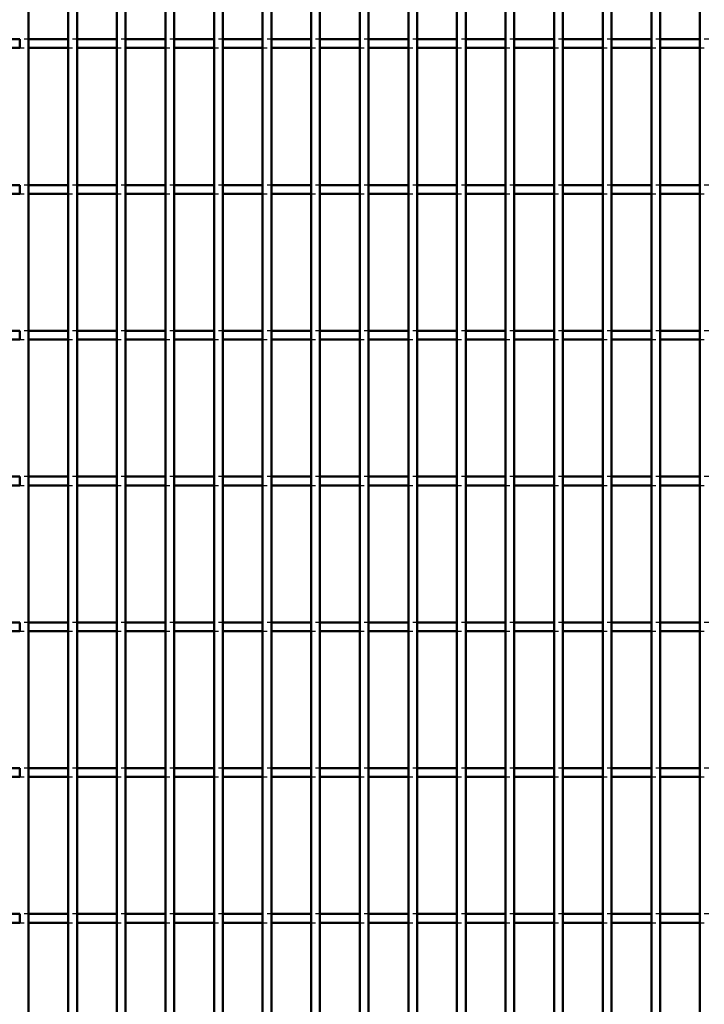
# Model space of a CAD drawing. Header units: millimetres. Extents: x -796 to 511, y -500 to 878.
# Tile 21 of 27: x 138 to 294, y -53 to 172. Entities that reach past the tile are written whole.
import ezdxf

# ---------------------------------------------------------------- set-up
doc = ezdxf.new("R2010")
doc.units = ezdxf.units.MM
doc.linetypes.add('Dashed', pattern=[2, 1, -1])
doc.layers.add('AM_0', color=7, linetype='Continuous', lineweight=50)
doc.layers.add('AM_9', color=6, linetype='Dashed', lineweight=25)

# ---------------------------------------------------------------- blocks, each defined once
blk = doc.blocks.new('55_go7hmatt4ciybssyu8exoeewg________0_in_LPP230331121190010003500_4')
at = {"layer": 'AM_0'}
blk.add_line((139.875, -498), (139.875, 498), dxfattribs=at)
blk = doc.blocks.new('56_essa93tqm6zsfllxys7f0oskl________0_in_LPP230331121190010003500_4')
at = {"layer": 'AM_0'}
for p, q in [((148.985, -498), (148.985, 498)), ((150.985, -498), (150.985, 498))]:
    blk.add_line(p, q, dxfattribs=at)
blk = doc.blocks.new('57_nwlxg0gx73rs09yao20xsfdxu________0_in_LPP230331121190010003500_4')
at = {"layer": 'AM_0'}
for p, q in [((160.095, -498), (160.095, 498)), ((162.095, -498), (162.095, 498))]:
    blk.add_line(p, q, dxfattribs=at)
blk = doc.blocks.new('58_1jbzujjnm4jaxuampelwjowan________0_in_LPP230331121190010003500_4')
at = {"layer": 'AM_0'}
for p, q in [((171.205, -498), (171.205, 498)), ((173.205, -498), (173.205, 498))]:
    blk.add_line(p, q, dxfattribs=at)
blk = doc.blocks.new('59_qte4ybz5aq6pskr093ld6ilav________0_in_LPP230331121190010003500_4')
at = {"layer": 'AM_0'}
for p, q in [((182.315, -498), (182.315, 498)), ((184.315, -498), (184.315, 498))]:
    blk.add_line(p, q, dxfattribs=at)
blk = doc.blocks.new('60_z6anqi7oisj09jaw9zbhuaxar________0_in_LPP230331121190010003500_4')
at = {"layer": 'AM_0'}
for p, q in [((193.425, -498), (193.425, 498)), ((195.425, -498), (195.425, 498))]:
    blk.add_line(p, q, dxfattribs=at)
blk = doc.blocks.new('61_0ipaqpm5p0eivljz7fl3w2raa________0_in_LPP230331121190010003500_4')
at = {"layer": 'AM_0'}
for p, q in [((204.535, -498), (204.535, 498)), ((206.535, -498), (206.535, 498))]:
    blk.add_line(p, q, dxfattribs=at)
blk = doc.blocks.new('62_37t4gmfscw4c55yo5htp4x7kf________0_in_LPP230331121190010003500_4')
at = {"layer": 'AM_0'}
for p, q in [((215.645, -498), (215.645, 498)), ((217.645, -498), (217.645, 498))]:
    blk.add_line(p, q, dxfattribs=at)
blk = doc.blocks.new('63_9t3tpf37mt3cwu5a1gkvtc8wh________0_in_LPP230331121190010003500_4')
at = {"layer": 'AM_0'}
for p, q in [((226.755, -498), (226.755, 498)), ((228.755, -498), (228.755, 498))]:
    blk.add_line(p, q, dxfattribs=at)
blk = doc.blocks.new('64_2vf8wwbddydjdos0zbwp3di4f________0_in_LPP230331121190010003500_4')
at = {"layer": 'AM_0'}
for p, q in [((237.865, -498), (237.865, 498)), ((239.865, -498), (239.865, 498))]:
    blk.add_line(p, q, dxfattribs=at)
blk = doc.blocks.new('65_zgwu8g60iofbpovwmp3y9amka________0_in_LPP230331121190010003500_4')
at = {"layer": 'AM_0'}
for p, q in [((248.975, -498), (248.975, 498)), ((250.975, -498), (250.975, 498))]:
    blk.add_line(p, q, dxfattribs=at)
blk = doc.blocks.new('66_yiap2k5uh02vtwwt1agu4l5bc________0_in_LPP230331121190010003500_4')
at = {"layer": 'AM_0'}
for p, q in [((260.085, -498), (260.085, 498)), ((262.085, -498), (262.085, 498))]:
    blk.add_line(p, q, dxfattribs=at)
blk = doc.blocks.new('67_u8axlyn6ro02cmwo6qcgn4c0q________0_in_LPP230331121190010003500_4')
at = {"layer": 'AM_0'}
for p, q in [((271.195, -498), (271.195, 498)), ((273.195, -498), (273.195, 498))]:
    blk.add_line(p, q, dxfattribs=at)
blk = doc.blocks.new('68_lrxuliqgisy97b74y57tid2hj________0_in_LPP230331121190010003500_4')
at = {"layer": 'AM_0'}
for p, q in [((282.305, -498), (282.305, 498)), ((284.305, -498), (284.305, 498))]:
    blk.add_line(p, q, dxfattribs=at)
blk = doc.blocks.new('69_3yhtblfre09hs31s9fzbc9l5a________0_in_LPP230331121190010003500_4')
at = {"layer": 'AM_0'}
blk.add_line((293.415, -498), (293.415, 498), dxfattribs=at)
blk = doc.blocks.new('97_8v9e5a6rqysm1hbcr2p1nucxa________0_in_LPP230331121190010003500_4')
at = {"layer": 'AM_0'}
for p, q in [((137.875, -32.33), (128.765, -32.33)), ((137.875, -32.33), (137.875, -34.33)), ((148.985, -32.33), (139.875, -32.33)), ((139.875, -34.33), (139.875, -32.33)), ((148.985, -32.33), (148.985, -34.33)), ((160.095, -32.33), (150.985, -32.33)), ((150.985, -34.33), (150.985, -32.33)), ((160.095, -32.33), (160.095, -34.33)), ((171.205, -32.33), (162.095, -32.33)), ((162.095, -34.33), (162.095, -32.33)), ((171.205, -32.33), (171.205, -34.33)), ((182.315, -32.33), (173.205, -32.33)), ((173.205, -34.33), (173.205, -32.33)), ((182.315, -32.33), (182.315, -34.33)), ((193.425, -32.33), (184.315, -32.33)), ((184.315, -34.33), (184.315, -32.33)), ((193.425, -32.33), (193.425, -34.33)), ((204.535, -32.33), (195.425, -32.33)), ((195.425, -34.33), (195.425, -32.33)), ((204.535, -32.33), (204.535, -34.33)), ((215.645, -32.33), (206.535, -32.33)), ((206.535, -34.33), (206.535, -32.33)), ((215.645, -32.33), (215.645, -34.33)), ((226.755, -32.33), (217.645, -32.33)), ((217.645, -34.33), (217.645, -32.33)), ((226.755, -32.33), (226.755, -34.33)), ((237.865, -32.33), (228.755, -32.33)), ((228.755, -34.33), (228.755, -32.33)), ((237.865, -32.33), (237.865, -34.33)), ((248.975, -32.33), (239.865, -32.33)), ((239.865, -34.33), (239.865, -32.33)), ((248.975, -32.33), (248.975, -34.33)), ((260.085, -32.33), (250.975, -32.33)), ((250.975, -34.33), (250.975, -32.33)), ((260.085, -32.33), (260.085, -34.33)), ((271.195, -32.33), (262.085, -32.33)), ((262.085, -34.33), (262.085, -32.33)), ((271.195, -32.33), (271.195, -34.33)), ((282.305, -32.33), (273.195, -32.33)), ((273.195, -34.33), (273.195, -32.33)), ((282.305, -32.33), (282.305, -34.33)), ((293.415, -32.33), (284.305, -32.33)), ((284.305, -34.33), (284.305, -32.33)), ((293.415, -32.33), (293.415, -34.33)), ((137.875, -34.33), (128.765, -34.33)), ((148.985, -34.33), (139.875, -34.33)), ((160.095, -34.33), (150.985, -34.33)), ((171.205, -34.33), (162.095, -34.33)), ((182.315, -34.33), (173.205, -34.33)), ((193.425, -34.33), (184.315, -34.33)), ((204.535, -34.33), (195.425, -34.33)), ((215.645, -34.33), (206.535, -34.33)), ((226.755, -34.33), (217.645, -34.33)), ((237.865, -34.33), (228.755, -34.33)), ((248.975, -34.33), (239.865, -34.33)), ((260.085, -34.33), (250.975, -34.33)), ((271.195, -34.33), (262.085, -34.33)), ((282.305, -34.33), (273.195, -34.33)), ((293.415, -34.33), (284.305, -34.33))]:
    blk.add_line(p, q, dxfattribs=at)
at = {"layer": 'AM_9'}
for p, q in [((139.875, -32.33), (137.875, -32.33)), ((150.985, -32.33), (148.985, -32.33)), ((162.095, -32.33), (160.095, -32.33)), ((173.205, -32.33), (171.205, -32.33)), ((184.315, -32.33), (182.315, -32.33)), ((195.425, -32.33), (193.425, -32.33)), ((206.535, -32.33), (204.535, -32.33)), ((217.645, -32.33), (215.645, -32.33)), ((228.755, -32.33), (226.755, -32.33)), ((239.865, -32.33), (237.865, -32.33)), ((250.975, -32.33), (248.975, -32.33)), ((262.085, -32.33), (260.085, -32.33)), ((273.195, -32.33), (271.195, -32.33)), ((284.305, -32.33), (282.305, -32.33)), ((295.415, -32.33), (293.415, -32.33)), ((137.875, -34.33), (139.875, -34.33)), ((148.985, -34.33), (150.985, -34.33)), ((160.095, -34.33), (162.095, -34.33)), ((171.205, -34.33), (173.205, -34.33)), ((182.315, -34.33), (184.315, -34.33)), ((193.425, -34.33), (195.425, -34.33)), ((204.535, -34.33), (206.535, -34.33)), ((215.645, -34.33), (217.645, -34.33)), ((226.755, -34.33), (228.755, -34.33)), ((237.865, -34.33), (239.865, -34.33)), ((248.975, -34.33), (250.975, -34.33)), ((260.085, -34.33), (262.085, -34.33)), ((271.195, -34.33), (273.195, -34.33)), ((282.305, -34.33), (284.305, -34.33)), ((293.415, -34.33), (295.415, -34.33))]:
    blk.add_line(p, q, dxfattribs=at)
blk = doc.blocks.new('98_oerd1m1mnq84fhvra7a3erwqi________0_in_LPP230331121190010003500_4')
at = {"layer": 'AM_0'}
for p, q in [((137.875, 1), (128.765, 1)), ((137.875, 1), (137.875, -1)), ((148.985, 1), (139.875, 1)), ((139.875, -1), (139.875, 1)), ((148.985, 1), (148.985, -1)), ((160.095, 1), (150.985, 1)), ((150.985, -1), (150.985, 1)), ((160.095, 1), (160.095, -1)), ((171.205, 1), (162.095, 1)), ((162.095, -1), (162.095, 1)), ((171.205, 1), (171.205, -1)), ((182.315, 1), (173.205, 1)), ((173.205, -1), (173.205, 1)), ((182.315, 1), (182.315, -1)), ((193.425, 1), (184.315, 1)), ((184.315, -1), (184.315, 1)), ((193.425, 1), (193.425, -1)), ((204.535, 1), (195.425, 1)), ((195.425, -1), (195.425, 1)), ((204.535, 1), (204.535, -1)), ((215.645, 1), (206.535, 1)), ((206.535, -1), (206.535, 1)), ((215.645, 1), (215.645, -1)), ((226.755, 1), (217.645, 1)), ((217.645, -1), (217.645, 1)), ((226.755, 1), (226.755, -1)), ((237.865, 1), (228.755, 1)), ((228.755, -1), (228.755, 1)), ((237.865, 1), (237.865, -1)), ((248.975, 1), (239.865, 1)), ((239.865, -1), (239.865, 1)), ((248.975, 1), (248.975, -1)), ((260.085, 1), (250.975, 1)), ((250.975, -1), (250.975, 1)), ((260.085, 1), (260.085, -1)), ((271.195, 1), (262.085, 1)), ((262.085, -1), (262.085, 1)), ((271.195, 1), (271.195, -1)), ((282.305, 1), (273.195, 1)), ((273.195, -1), (273.195, 1)), ((282.305, 1), (282.305, -1)), ((293.415, 1), (284.305, 1)), ((284.305, -1), (284.305, 1)), ((293.415, 1), (293.415, -1)), ((137.875, -1), (128.765, -1)), ((148.985, -1), (139.875, -1)), ((160.095, -1), (150.985, -1)), ((171.205, -1), (162.095, -1)), ((182.315, -1), (173.205, -1)), ((193.425, -1), (184.315, -1)), ((204.535, -1), (195.425, -1)), ((215.645, -1), (206.535, -1)), ((226.755, -1), (217.645, -1)), ((237.865, -1), (228.755, -1)), ((248.975, -1), (239.865, -1)), ((260.085, -1), (250.975, -1)), ((271.195, -1), (262.085, -1)), ((282.305, -1), (273.195, -1)), ((293.415, -1), (284.305, -1))]:
    blk.add_line(p, q, dxfattribs=at)
at = {"layer": 'AM_9'}
for p, q in [((139.875, 1), (137.875, 1)), ((150.985, 1), (148.985, 1)), ((162.095, 1), (160.095, 1)), ((173.205, 1), (171.205, 1)), ((184.315, 1), (182.315, 1)), ((195.425, 1), (193.425, 1)), ((206.535, 1), (204.535, 1)), ((217.645, 1), (215.645, 1)), ((228.755, 1), (226.755, 1)), ((239.865, 1), (237.865, 1)), ((250.975, 1), (248.975, 1)), ((262.085, 1), (260.085, 1)), ((273.195, 1), (271.195, 1)), ((284.305, 1), (282.305, 1)), ((295.415, 1), (293.415, 1)), ((137.875, -1), (139.875, -1)), ((148.985, -1), (150.985, -1)), ((160.095, -1), (162.095, -1)), ((171.205, -1), (173.205, -1)), ((182.315, -1), (184.315, -1)), ((193.425, -1), (195.425, -1)), ((204.535, -1), (206.535, -1)), ((215.645, -1), (217.645, -1)), ((226.755, -1), (228.755, -1)), ((237.865, -1), (239.865, -1)), ((248.975, -1), (250.975, -1)), ((260.085, -1), (262.085, -1)), ((271.195, -1), (273.195, -1)), ((282.305, -1), (284.305, -1)), ((293.415, -1), (295.415, -1))]:
    blk.add_line(p, q, dxfattribs=at)
blk = doc.blocks.new('99_s5ig0xapdwkzotjearod8x5aa________0_in_LPP230331121190010003500_4')
at = {"layer": 'AM_0'}
for p, q in [((137.875, 34.33), (128.765, 34.33)), ((137.875, 34.33), (137.875, 32.33)), ((148.985, 34.33), (139.875, 34.33)), ((139.875, 32.33), (139.875, 34.33)), ((148.985, 34.33), (148.985, 32.33)), ((160.095, 34.33), (150.985, 34.33)), ((150.985, 32.33), (150.985, 34.33)), ((160.095, 34.33), (160.095, 32.33)), ((171.205, 34.33), (162.095, 34.33)), ((162.095, 32.33), (162.095, 34.33)), ((171.205, 34.33), (171.205, 32.33)), ((182.315, 34.33), (173.205, 34.33)), ((173.205, 32.33), (173.205, 34.33)), ((182.315, 34.33), (182.315, 32.33)), ((193.425, 34.33), (184.315, 34.33)), ((184.315, 32.33), (184.315, 34.33)), ((193.425, 34.33), (193.425, 32.33)), ((204.535, 34.33), (195.425, 34.33)), ((195.425, 32.33), (195.425, 34.33)), ((204.535, 34.33), (204.535, 32.33)), ((215.645, 34.33), (206.535, 34.33)), ((206.535, 32.33), (206.535, 34.33)), ((215.645, 34.33), (215.645, 32.33)), ((226.755, 34.33), (217.645, 34.33)), ((217.645, 32.33), (217.645, 34.33)), ((226.755, 34.33), (226.755, 32.33)), ((237.865, 34.33), (228.755, 34.33)), ((228.755, 32.33), (228.755, 34.33)), ((237.865, 34.33), (237.865, 32.33)), ((248.975, 34.33), (239.865, 34.33)), ((239.865, 32.33), (239.865, 34.33)), ((248.975, 34.33), (248.975, 32.33)), ((260.085, 34.33), (250.975, 34.33)), ((250.975, 32.33), (250.975, 34.33)), ((260.085, 34.33), (260.085, 32.33)), ((271.195, 34.33), (262.085, 34.33)), ((262.085, 32.33), (262.085, 34.33)), ((271.195, 34.33), (271.195, 32.33)), ((282.305, 34.33), (273.195, 34.33)), ((273.195, 32.33), (273.195, 34.33)), ((282.305, 34.33), (282.305, 32.33)), ((293.415, 34.33), (284.305, 34.33)), ((284.305, 32.33), (284.305, 34.33)), ((293.415, 34.33), (293.415, 32.33)), ((137.875, 32.33), (128.765, 32.33)), ((148.985, 32.33), (139.875, 32.33)), ((160.095, 32.33), (150.985, 32.33)), ((171.205, 32.33), (162.095, 32.33)), ((182.315, 32.33), (173.205, 32.33)), ((193.425, 32.33), (184.315, 32.33)), ((204.535, 32.33), (195.425, 32.33)), ((215.645, 32.33), (206.535, 32.33)), ((226.755, 32.33), (217.645, 32.33)), ((237.865, 32.33), (228.755, 32.33)), ((248.975, 32.33), (239.865, 32.33)), ((260.085, 32.33), (250.975, 32.33)), ((271.195, 32.33), (262.085, 32.33)), ((282.305, 32.33), (273.195, 32.33)), ((293.415, 32.33), (284.305, 32.33))]:
    blk.add_line(p, q, dxfattribs=at)
at = {"layer": 'AM_9'}
for p, q in [((139.875, 34.33), (137.875, 34.33)), ((150.985, 34.33), (148.985, 34.33)), ((162.095, 34.33), (160.095, 34.33)), ((173.205, 34.33), (171.205, 34.33)), ((184.315, 34.33), (182.315, 34.33)), ((195.425, 34.33), (193.425, 34.33)), ((206.535, 34.33), (204.535, 34.33)), ((217.645, 34.33), (215.645, 34.33)), ((228.755, 34.33), (226.755, 34.33)), ((239.865, 34.33), (237.865, 34.33)), ((250.975, 34.33), (248.975, 34.33)), ((262.085, 34.33), (260.085, 34.33)), ((273.195, 34.33), (271.195, 34.33)), ((284.305, 34.33), (282.305, 34.33)), ((295.415, 34.33), (293.415, 34.33)), ((137.875, 32.33), (139.875, 32.33)), ((148.985, 32.33), (150.985, 32.33)), ((160.095, 32.33), (162.095, 32.33)), ((171.205, 32.33), (173.205, 32.33)), ((182.315, 32.33), (184.315, 32.33)), ((193.425, 32.33), (195.425, 32.33)), ((204.535, 32.33), (206.535, 32.33)), ((215.645, 32.33), (217.645, 32.33)), ((226.755, 32.33), (228.755, 32.33)), ((237.865, 32.33), (239.865, 32.33)), ((248.975, 32.33), (250.975, 32.33)), ((260.085, 32.33), (262.085, 32.33)), ((271.195, 32.33), (273.195, 32.33)), ((282.305, 32.33), (284.305, 32.33)), ((293.415, 32.33), (295.415, 32.33))]:
    blk.add_line(p, q, dxfattribs=at)
blk = doc.blocks.new('100_mrebhb6bawigi732wwdzc4xxc________0_in_LPP230331121190010003500_4')
at = {"layer": 'AM_0'}
for p, q in [((137.875, 67.66), (128.765, 67.66)), ((137.875, 67.66), (137.875, 65.66)), ((148.985, 67.66), (139.875, 67.66)), ((139.875, 65.66), (139.875, 67.66)), ((148.985, 67.66), (148.985, 65.66)), ((160.095, 67.66), (150.985, 67.66)), ((150.985, 65.66), (150.985, 67.66)), ((160.095, 67.66), (160.095, 65.66)), ((171.205, 67.66), (162.095, 67.66)), ((162.095, 65.66), (162.095, 67.66)), ((171.205, 67.66), (171.205, 65.66)), ((182.315, 67.66), (173.205, 67.66)), ((173.205, 65.66), (173.205, 67.66)), ((182.315, 67.66), (182.315, 65.66)), ((193.425, 67.66), (184.315, 67.66)), ((184.315, 65.66), (184.315, 67.66)), ((193.425, 67.66), (193.425, 65.66)), ((204.535, 67.66), (195.425, 67.66)), ((195.425, 65.66), (195.425, 67.66)), ((204.535, 67.66), (204.535, 65.66)), ((215.645, 67.66), (206.535, 67.66)), ((206.535, 65.66), (206.535, 67.66)), ((215.645, 67.66), (215.645, 65.66)), ((226.755, 67.66), (217.645, 67.66)), ((217.645, 65.66), (217.645, 67.66)), ((226.755, 67.66), (226.755, 65.66)), ((237.865, 67.66), (228.755, 67.66)), ((228.755, 65.66), (228.755, 67.66)), ((237.865, 67.66), (237.865, 65.66)), ((248.975, 67.66), (239.865, 67.66)), ((239.865, 65.66), (239.865, 67.66)), ((248.975, 67.66), (248.975, 65.66)), ((260.085, 67.66), (250.975, 67.66)), ((250.975, 65.66), (250.975, 67.66)), ((260.085, 67.66), (260.085, 65.66)), ((271.195, 67.66), (262.085, 67.66)), ((262.085, 65.66), (262.085, 67.66)), ((271.195, 67.66), (271.195, 65.66)), ((282.305, 67.66), (273.195, 67.66)), ((273.195, 65.66), (273.195, 67.66)), ((282.305, 67.66), (282.305, 65.66)), ((293.415, 67.66), (284.305, 67.66)), ((284.305, 65.66), (284.305, 67.66)), ((293.415, 67.66), (293.415, 65.66)), ((137.875, 65.66), (128.765, 65.66)), ((148.985, 65.66), (139.875, 65.66)), ((160.095, 65.66), (150.985, 65.66)), ((171.205, 65.66), (162.095, 65.66)), ((182.315, 65.66), (173.205, 65.66)), ((193.425, 65.66), (184.315, 65.66)), ((204.535, 65.66), (195.425, 65.66)), ((215.645, 65.66), (206.535, 65.66)), ((226.755, 65.66), (217.645, 65.66)), ((237.865, 65.66), (228.755, 65.66)), ((248.975, 65.66), (239.865, 65.66)), ((260.085, 65.66), (250.975, 65.66)), ((271.195, 65.66), (262.085, 65.66)), ((282.305, 65.66), (273.195, 65.66)), ((293.415, 65.66), (284.305, 65.66))]:
    blk.add_line(p, q, dxfattribs=at)
at = {"layer": 'AM_9'}
for p, q in [((139.875, 67.66), (137.875, 67.66)), ((150.985, 67.66), (148.985, 67.66)), ((162.095, 67.66), (160.095, 67.66)), ((173.205, 67.66), (171.205, 67.66)), ((184.315, 67.66), (182.315, 67.66)), ((195.425, 67.66), (193.425, 67.66)), ((206.535, 67.66), (204.535, 67.66)), ((217.645, 67.66), (215.645, 67.66)), ((228.755, 67.66), (226.755, 67.66)), ((239.865, 67.66), (237.865, 67.66)), ((250.975, 67.66), (248.975, 67.66)), ((262.085, 67.66), (260.085, 67.66)), ((273.195, 67.66), (271.195, 67.66)), ((284.305, 67.66), (282.305, 67.66)), ((295.415, 67.66), (293.415, 67.66)), ((137.875, 65.66), (139.875, 65.66)), ((148.985, 65.66), (150.985, 65.66)), ((160.095, 65.66), (162.095, 65.66)), ((171.205, 65.66), (173.205, 65.66)), ((182.315, 65.66), (184.315, 65.66)), ((193.425, 65.66), (195.425, 65.66)), ((204.535, 65.66), (206.535, 65.66)), ((215.645, 65.66), (217.645, 65.66)), ((226.755, 65.66), (228.755, 65.66)), ((237.865, 65.66), (239.865, 65.66)), ((248.975, 65.66), (250.975, 65.66)), ((260.085, 65.66), (262.085, 65.66)), ((271.195, 65.66), (273.195, 65.66)), ((282.305, 65.66), (284.305, 65.66)), ((293.415, 65.66), (295.415, 65.66))]:
    blk.add_line(p, q, dxfattribs=at)
blk = doc.blocks.new('101_j0ty2rlvi0tbxwp66nbbivpwh________0_in_LPP230331121190010003500_4')
at = {"layer": 'AM_0'}
for p, q in [((137.875, 100.99), (128.765, 100.99)), ((137.875, 100.99), (137.875, 98.99)), ((148.985, 100.99), (139.875, 100.99)), ((139.875, 98.99), (139.875, 100.99)), ((148.985, 100.99), (148.985, 98.99)), ((160.095, 100.99), (150.985, 100.99)), ((150.985, 98.99), (150.985, 100.99)), ((160.095, 100.99), (160.095, 98.99)), ((171.205, 100.99), (162.095, 100.99)), ((162.095, 98.99), (162.095, 100.99)), ((171.205, 100.99), (171.205, 98.99)), ((182.315, 100.99), (173.205, 100.99)), ((173.205, 98.99), (173.205, 100.99)), ((182.315, 100.99), (182.315, 98.99)), ((193.425, 100.99), (184.315, 100.99)), ((184.315, 98.99), (184.315, 100.99)), ((193.425, 100.99), (193.425, 98.99)), ((204.535, 100.99), (195.425, 100.99)), ((195.425, 98.99), (195.425, 100.99)), ((204.535, 100.99), (204.535, 98.99)), ((215.645, 100.99), (206.535, 100.99)), ((206.535, 98.99), (206.535, 100.99)), ((215.645, 100.99), (215.645, 98.99)), ((226.755, 100.99), (217.645, 100.99)), ((217.645, 98.99), (217.645, 100.99)), ((226.755, 100.99), (226.755, 98.99)), ((237.865, 100.99), (228.755, 100.99)), ((228.755, 98.99), (228.755, 100.99)), ((237.865, 100.99), (237.865, 98.99)), ((248.975, 100.99), (239.865, 100.99)), ((239.865, 98.99), (239.865, 100.99)), ((248.975, 100.99), (248.975, 98.99)), ((260.085, 100.99), (250.975, 100.99)), ((250.975, 98.99), (250.975, 100.99)), ((260.085, 100.99), (260.085, 98.99)), ((271.195, 100.99), (262.085, 100.99)), ((262.085, 98.99), (262.085, 100.99)), ((271.195, 100.99), (271.195, 98.99)), ((282.305, 100.99), (273.195, 100.99)), ((273.195, 98.99), (273.195, 100.99)), ((282.305, 100.99), (282.305, 98.99)), ((293.415, 100.99), (284.305, 100.99)), ((284.305, 98.99), (284.305, 100.99)), ((293.415, 100.99), (293.415, 98.99)), ((137.875, 98.99), (128.765, 98.99)), ((148.985, 98.99), (139.875, 98.99)), ((160.095, 98.99), (150.985, 98.99)), ((171.205, 98.99), (162.095, 98.99)), ((182.315, 98.99), (173.205, 98.99)), ((193.425, 98.99), (184.315, 98.99)), ((204.535, 98.99), (195.425, 98.99)), ((215.645, 98.99), (206.535, 98.99)), ((226.755, 98.99), (217.645, 98.99)), ((237.865, 98.99), (228.755, 98.99)), ((248.975, 98.99), (239.865, 98.99)), ((260.085, 98.99), (250.975, 98.99)), ((271.195, 98.99), (262.085, 98.99)), ((282.305, 98.99), (273.195, 98.99)), ((293.415, 98.99), (284.305, 98.99))]:
    blk.add_line(p, q, dxfattribs=at)
at = {"layer": 'AM_9'}
for p, q in [((139.875, 100.99), (137.875, 100.99)), ((150.985, 100.99), (148.985, 100.99)), ((162.095, 100.99), (160.095, 100.99)), ((173.205, 100.99), (171.205, 100.99)), ((184.315, 100.99), (182.315, 100.99)), ((195.425, 100.99), (193.425, 100.99)), ((206.535, 100.99), (204.535, 100.99)), ((217.645, 100.99), (215.645, 100.99)), ((228.755, 100.99), (226.755, 100.99)), ((239.865, 100.99), (237.865, 100.99)), ((250.975, 100.99), (248.975, 100.99)), ((262.085, 100.99), (260.085, 100.99)), ((273.195, 100.99), (271.195, 100.99)), ((284.305, 100.99), (282.305, 100.99)), ((295.415, 100.99), (293.415, 100.99)), ((137.875, 98.99), (139.875, 98.99)), ((148.985, 98.99), (150.985, 98.99)), ((160.095, 98.99), (162.095, 98.99)), ((171.205, 98.99), (173.205, 98.99)), ((182.315, 98.99), (184.315, 98.99)), ((193.425, 98.99), (195.425, 98.99)), ((204.535, 98.99), (206.535, 98.99)), ((215.645, 98.99), (217.645, 98.99)), ((226.755, 98.99), (228.755, 98.99)), ((237.865, 98.99), (239.865, 98.99)), ((248.975, 98.99), (250.975, 98.99)), ((260.085, 98.99), (262.085, 98.99)), ((271.195, 98.99), (273.195, 98.99)), ((282.305, 98.99), (284.305, 98.99)), ((293.415, 98.99), (295.415, 98.99))]:
    blk.add_line(p, q, dxfattribs=at)
blk = doc.blocks.new('102_c3m2pbfm53o8plcc3yyb80b0c________0_in_LPP230331121190010003500_4')
at = {"layer": 'AM_0'}
for p, q in [((137.875, 134.32), (128.765, 134.32)), ((137.875, 134.32), (137.875, 132.32)), ((148.985, 134.32), (139.875, 134.32)), ((139.875, 132.32), (139.875, 134.32)), ((148.985, 134.32), (148.985, 132.32)), ((160.095, 134.32), (150.985, 134.32)), ((150.985, 132.32), (150.985, 134.32)), ((160.095, 134.32), (160.095, 132.32)), ((171.205, 134.32), (162.095, 134.32)), ((162.095, 132.32), (162.095, 134.32)), ((171.205, 134.32), (171.205, 132.32)), ((182.315, 134.32), (173.205, 134.32)), ((173.205, 132.32), (173.205, 134.32)), ((182.315, 134.32), (182.315, 132.32)), ((193.425, 134.32), (184.315, 134.32)), ((184.315, 132.32), (184.315, 134.32)), ((193.425, 134.32), (193.425, 132.32)), ((204.535, 134.32), (195.425, 134.32)), ((195.425, 132.32), (195.425, 134.32)), ((204.535, 134.32), (204.535, 132.32)), ((215.645, 134.32), (206.535, 134.32)), ((206.535, 132.32), (206.535, 134.32)), ((215.645, 134.32), (215.645, 132.32)), ((226.755, 134.32), (217.645, 134.32)), ((217.645, 132.32), (217.645, 134.32)), ((226.755, 134.32), (226.755, 132.32)), ((237.865, 134.32), (228.755, 134.32)), ((228.755, 132.32), (228.755, 134.32)), ((237.865, 134.32), (237.865, 132.32)), ((248.975, 134.32), (239.865, 134.32)), ((239.865, 132.32), (239.865, 134.32)), ((248.975, 134.32), (248.975, 132.32)), ((260.085, 134.32), (250.975, 134.32)), ((250.975, 132.32), (250.975, 134.32)), ((260.085, 134.32), (260.085, 132.32)), ((271.195, 134.32), (262.085, 134.32)), ((262.085, 132.32), (262.085, 134.32)), ((271.195, 134.32), (271.195, 132.32)), ((282.305, 134.32), (273.195, 134.32)), ((273.195, 132.32), (273.195, 134.32)), ((282.305, 134.32), (282.305, 132.32)), ((293.415, 134.32), (284.305, 134.32)), ((284.305, 132.32), (284.305, 134.32)), ((293.415, 134.32), (293.415, 132.32)), ((137.875, 132.32), (128.765, 132.32)), ((148.985, 132.32), (139.875, 132.32)), ((160.095, 132.32), (150.985, 132.32)), ((171.205, 132.32), (162.095, 132.32)), ((182.315, 132.32), (173.205, 132.32)), ((193.425, 132.32), (184.315, 132.32)), ((204.535, 132.32), (195.425, 132.32)), ((215.645, 132.32), (206.535, 132.32)), ((226.755, 132.32), (217.645, 132.32)), ((237.865, 132.32), (228.755, 132.32)), ((248.975, 132.32), (239.865, 132.32)), ((260.085, 132.32), (250.975, 132.32)), ((271.195, 132.32), (262.085, 132.32)), ((282.305, 132.32), (273.195, 132.32)), ((293.415, 132.32), (284.305, 132.32))]:
    blk.add_line(p, q, dxfattribs=at)
at = {"layer": 'AM_9'}
for p, q in [((139.875, 134.32), (137.875, 134.32)), ((150.985, 134.32), (148.985, 134.32)), ((162.095, 134.32), (160.095, 134.32)), ((173.205, 134.32), (171.205, 134.32)), ((184.315, 134.32), (182.315, 134.32)), ((195.425, 134.32), (193.425, 134.32)), ((206.535, 134.32), (204.535, 134.32)), ((217.645, 134.32), (215.645, 134.32)), ((228.755, 134.32), (226.755, 134.32)), ((239.865, 134.32), (237.865, 134.32)), ((250.975, 134.32), (248.975, 134.32)), ((262.085, 134.32), (260.085, 134.32)), ((273.195, 134.32), (271.195, 134.32)), ((284.305, 134.32), (282.305, 134.32)), ((295.415, 134.32), (293.415, 134.32)), ((137.875, 132.32), (139.875, 132.32)), ((148.985, 132.32), (150.985, 132.32)), ((160.095, 132.32), (162.095, 132.32)), ((171.205, 132.32), (173.205, 132.32)), ((182.315, 132.32), (184.315, 132.32)), ((193.425, 132.32), (195.425, 132.32)), ((204.535, 132.32), (206.535, 132.32)), ((215.645, 132.32), (217.645, 132.32)), ((226.755, 132.32), (228.755, 132.32)), ((237.865, 132.32), (239.865, 132.32)), ((248.975, 132.32), (250.975, 132.32)), ((260.085, 132.32), (262.085, 132.32)), ((271.195, 132.32), (273.195, 132.32)), ((282.305, 132.32), (284.305, 132.32)), ((293.415, 132.32), (295.415, 132.32))]:
    blk.add_line(p, q, dxfattribs=at)
blk = doc.blocks.new('103_goq4odu3gfi2p10g404daxjfk________0_in_LPP230331121190010003500_4')
at = {"layer": 'AM_0'}
for p, q in [((137.875, 167.65), (128.765, 167.65)), ((137.875, 167.65), (137.875, 165.65)), ((148.985, 167.65), (139.875, 167.65)), ((139.875, 165.65), (139.875, 167.65)), ((148.985, 167.65), (148.985, 165.65)), ((160.095, 167.65), (150.985, 167.65)), ((150.985, 165.65), (150.985, 167.65)), ((160.095, 167.65), (160.095, 165.65)), ((171.205, 167.65), (162.095, 167.65)), ((162.095, 165.65), (162.095, 167.65)), ((171.205, 167.65), (171.205, 165.65)), ((182.315, 167.65), (173.205, 167.65)), ((173.205, 165.65), (173.205, 167.65)), ((182.315, 167.65), (182.315, 165.65)), ((193.425, 167.65), (184.315, 167.65)), ((184.315, 165.65), (184.315, 167.65)), ((193.425, 167.65), (193.425, 165.65)), ((204.535, 167.65), (195.425, 167.65)), ((195.425, 165.65), (195.425, 167.65)), ((204.535, 167.65), (204.535, 165.65)), ((215.645, 167.65), (206.535, 167.65)), ((206.535, 165.65), (206.535, 167.65)), ((215.645, 167.65), (215.645, 165.65)), ((226.755, 167.65), (217.645, 167.65)), ((217.645, 165.65), (217.645, 167.65)), ((226.755, 167.65), (226.755, 165.65)), ((237.865, 167.65), (228.755, 167.65)), ((228.755, 165.65), (228.755, 167.65)), ((237.865, 167.65), (237.865, 165.65)), ((248.975, 167.65), (239.865, 167.65)), ((239.865, 165.65), (239.865, 167.65)), ((248.975, 167.65), (248.975, 165.65)), ((260.085, 167.65), (250.975, 167.65)), ((250.975, 165.65), (250.975, 167.65)), ((260.085, 167.65), (260.085, 165.65)), ((271.195, 167.65), (262.085, 167.65)), ((262.085, 165.65), (262.085, 167.65)), ((271.195, 167.65), (271.195, 165.65)), ((282.305, 167.65), (273.195, 167.65)), ((273.195, 165.65), (273.195, 167.65)), ((282.305, 167.65), (282.305, 165.65)), ((293.415, 167.65), (284.305, 167.65)), ((284.305, 165.65), (284.305, 167.65)), ((293.415, 167.65), (293.415, 165.65)), ((137.875, 165.65), (128.765, 165.65)), ((148.985, 165.65), (139.875, 165.65)), ((160.095, 165.65), (150.985, 165.65)), ((171.205, 165.65), (162.095, 165.65)), ((182.315, 165.65), (173.205, 165.65)), ((193.425, 165.65), (184.315, 165.65)), ((204.535, 165.65), (195.425, 165.65)), ((215.645, 165.65), (206.535, 165.65)), ((226.755, 165.65), (217.645, 165.65)), ((237.865, 165.65), (228.755, 165.65)), ((248.975, 165.65), (239.865, 165.65)), ((260.085, 165.65), (250.975, 165.65)), ((271.195, 165.65), (262.085, 165.65)), ((282.305, 165.65), (273.195, 165.65)), ((293.415, 165.65), (284.305, 165.65))]:
    blk.add_line(p, q, dxfattribs=at)
at = {"layer": 'AM_9'}
for p, q in [((139.875, 167.65), (137.875, 167.65)), ((150.985, 167.65), (148.985, 167.65)), ((162.095, 167.65), (160.095, 167.65)), ((173.205, 167.65), (171.205, 167.65)), ((184.315, 167.65), (182.315, 167.65)), ((195.425, 167.65), (193.425, 167.65)), ((206.535, 167.65), (204.535, 167.65)), ((217.645, 167.65), (215.645, 167.65)), ((228.755, 167.65), (226.755, 167.65)), ((239.865, 167.65), (237.865, 167.65)), ((250.975, 167.65), (248.975, 167.65)), ((262.085, 167.65), (260.085, 167.65)), ((273.195, 167.65), (271.195, 167.65)), ((284.305, 167.65), (282.305, 167.65)), ((295.415, 167.65), (293.415, 167.65)), ((137.875, 165.65), (139.875, 165.65)), ((148.985, 165.65), (150.985, 165.65)), ((160.095, 165.65), (162.095, 165.65)), ((171.205, 165.65), (173.205, 165.65)), ((182.315, 165.65), (184.315, 165.65)), ((193.425, 165.65), (195.425, 165.65)), ((204.535, 165.65), (206.535, 165.65)), ((215.645, 165.65), (217.645, 165.65)), ((226.755, 165.65), (228.755, 165.65)), ((237.865, 165.65), (239.865, 165.65)), ((248.975, 165.65), (250.975, 165.65)), ((260.085, 165.65), (262.085, 165.65)), ((271.195, 165.65), (273.195, 165.65)), ((282.305, 165.65), (284.305, 165.65)), ((293.415, 165.65), (295.415, 165.65))]:
    blk.add_line(p, q, dxfattribs=at)

msp = doc.modelspace()

# ---------------------------------------------------------------- block references
for name in ['55_go7hmatt4ciybssyu8exoeewg________0_in_LPP230331121190010003500_4', '56_essa93tqm6zsfllxys7f0oskl________0_in_LPP230331121190010003500_4', '57_nwlxg0gx73rs09yao20xsfdxu________0_in_LPP230331121190010003500_4', '58_1jbzujjnm4jaxuampelwjowan________0_in_LPP230331121190010003500_4', '59_qte4ybz5aq6pskr093ld6ilav________0_in_LPP230331121190010003500_4', '60_z6anqi7oisj09jaw9zbhuaxar________0_in_LPP230331121190010003500_4', '61_0ipaqpm5p0eivljz7fl3w2raa________0_in_LPP230331121190010003500_4', '62_37t4gmfscw4c55yo5htp4x7kf________0_in_LPP230331121190010003500_4', '63_9t3tpf37mt3cwu5a1gkvtc8wh________0_in_LPP230331121190010003500_4', '64_2vf8wwbddydjdos0zbwp3di4f________0_in_LPP230331121190010003500_4', '65_zgwu8g60iofbpovwmp3y9amka________0_in_LPP230331121190010003500_4', '66_yiap2k5uh02vtwwt1agu4l5bc________0_in_LPP230331121190010003500_4', '67_u8axlyn6ro02cmwo6qcgn4c0q________0_in_LPP230331121190010003500_4', '68_lrxuliqgisy97b74y57tid2hj________0_in_LPP230331121190010003500_4', '69_3yhtblfre09hs31s9fzbc9l5a________0_in_LPP230331121190010003500_4', '103_goq4odu3gfi2p10g404daxjfk________0_in_LPP230331121190010003500_4', '102_c3m2pbfm53o8plcc3yyb80b0c________0_in_LPP230331121190010003500_4', '101_j0ty2rlvi0tbxwp66nbbivpwh________0_in_LPP230331121190010003500_4', '100_mrebhb6bawigi732wwdzc4xxc________0_in_LPP230331121190010003500_4', '99_s5ig0xapdwkzotjearod8x5aa________0_in_LPP230331121190010003500_4', '98_oerd1m1mnq84fhvra7a3erwqi________0_in_LPP230331121190010003500_4', '97_8v9e5a6rqysm1hbcr2p1nucxa________0_in_LPP230331121190010003500_4']:
    msp.add_blockref(name, (0, 0))

doc.saveas('drawing.dxf')
